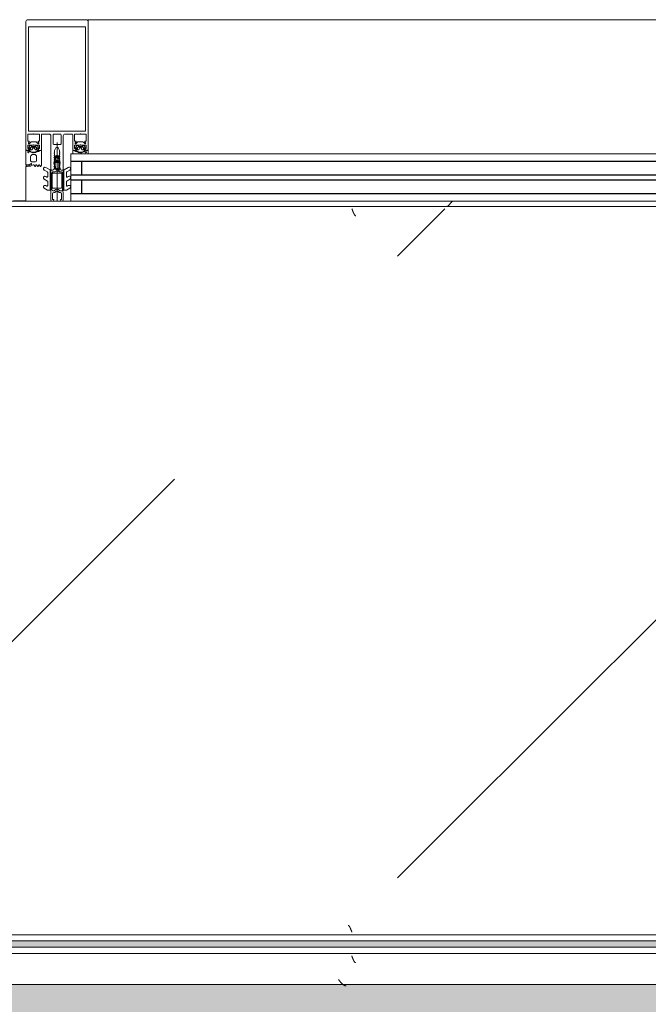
# Model space of a CAD drawing. Header units: millimetres. Extents: x 56389 to 130899, y 36187 to 101460.
# Tile 134 of 134: x 67122 to 67627, y 46164 to 46956. Entities that reach past the tile are written whole.
import ezdxf

# ---------------------------------------------------------------- set-up
doc = ezdxf.new("R2010")
doc.units = ezdxf.units.MM
for name, color, linetype, lineweight in [('Импосты витража', 7, 'Continuous', 9), ('Обобщенные модели', 7, 'Continuous', 9), ('Оборудование', 7, 'Continuous', 9), ('Панели витража', 7, 'Continuous', 9), ('Штриховка поверхностей', 7, 'Continuous', 9), ('Элементы узлов', 7, 'Continuous', 9)]:
    doc.layers.add(name, color=color, linetype=linetype, lineweight=lineweight)
pattern_1 = [(45, (115540, 7200), (0, 1000.0003), [50, -1364.214]), (45, (115540, 6700), (0, 1000.0003), [50, -1364.214]), (45, (116040, 6700), (0, 1000.0003), [50, -1364.214]), (45, (116254.64, 7414.64), (0, 1000.0003), [403.55, -1010.664]), (45, (116254.64, 6914.64), (0, 1000.0003), [403.55, -1010.664]), (45, (115754.64, 7414.64), (0, 1000.0003), [403.55, -1010.664]), (45, (115754.64, 6914.64), (0, 1000.0003), [453.55, -960.664])]
pattern_2 = [(45, (114720, 7200), (0, 1000.0003), [50, -1364.214]), (45, (114720, 6700), (0, 1000.0003), [50, -1364.214]), (45, (115220, 6700), (0, 1000.0003), [50, -1364.214]), (45, (115434.64, 7414.64), (0, 1000.0003), [403.55, -1010.664]), (45, (115434.64, 6914.64), (0, 1000.0003), [403.55, -1010.664]), (45, (114934.64, 7414.64), (0, 1000.0003), [403.55, -1010.664]), (45, (114934.64, 6914.64), (0, 1000.0003), [453.55, -960.664])]

# ---------------------------------------------------------------- blocks, each defined once
blk = doc.blocks.new('АРФ_Витраж_Остекление - SI_38mm_TripGlz_1 этаж-V31-ВКК_01_К4_З_ЭОМ_кабель_')
at = {"layer": 'Панели витража', "color": 254, "true_color": 0xcccccc}
for p, q in [((464, -38), (464, 0)), ((-464, -38), (464, -38))]:
    blk.add_line(p, q, dxfattribs=at)
at = {"layer": 'Панели витража', "color": 254, "lineweight": 25, "true_color": 0xcccccc}
for p, q in [((-464, -6), (464, -6)), ((455, -6), (455, -17)), ((-464, -17), (464, -17)), ((-464, -21), (464, -21)), ((455, -21), (455, -32)), ((-464, -32), (464, -32))]:
    blk.add_line(p, q, dxfattribs=at)
blk = doc.blocks.new('Rectangular Mullion - Schueco_FWS-50-HI_Mull_CovCap-20mm_Mull-105mm-V32-ВКК_01_К4_З_ЭОМ_кабель_')
at = {"layer": 'Импосты витража', "color": 254, "true_color": 0xcccccc}
for p, q in [((115690, 7846), (114790, 7846)), ((114740, 7700), (114740, 7728))]:
    blk.add_line(p, q, dxfattribs=at)
blk = doc.blocks.new('Rectangular Mullion - HI_CovCap-20mm_Mull-105mm-V33-ВКК_01_К4_З_ЭОМ_кабель_')
at = {"layer": 'Элементы узлов', "color": 254, "true_color": 0xcccccc}
for p, q in [((-25, 144.5), (-25, 130.68)), ((23.5, 146), (-23.5, 146)), ((25, 130.68), (25, 144.5)), ((-25, 136), (-25, 59.4)), ((-22.9, 135.44), (-22.9, 59.4)), ((22.9, 136), (22.9, 59.4)), ((25, 136), (25, 59.4)), ((-20.47, 47.7), (-17.13, 47.7)), ((-12.6, 53.5), (-12.6, 41.4)), ((-5, 25.5), (-5, 52.5)), ((-3.2, 46.1), (-3.2, 53.5)), ((-2.7, 54), (2.7, 54)), ((3.2, 53.5), (3.2, 46.1)), ((5, 52.5), (5, 25.5)), ((12.6, 41.4), (12.6, 53.5)), ((17.13, 47.7), (20.47, 47.7)), ((-22.3, 40.8), (-22.9, 40.8)), ((-22.9, 40.2), (-21.62, 40.2)), ((-21.76, 44.51), (-22.58, 43.54)), ((-22.24, 46.35), (-21.18, 47.41)), ((-21.2, 42.9), (-21.2, 41.7)), ((-21.07, 39.62), (-21.08, 39.77)), ((-19.5, 43.4), (-20.7, 43.4)), ((-20.7, 41.2), (-20.42, 41.2)), ((-20.16, 41.35), (-19.24, 42.95)), ((-17.65, 44), (-19.95, 44)), ((-18.36, 42.95), (-17.44, 41.35)), ((-16.9, 43.4), (-18.1, 43.4)), ((-17.18, 41.2), (-16.9, 41.2)), ((-16.46, 39.68), (-16.59, 39.75)), ((-16.42, 47.41), (-15.36, 46.35)), ((-16.4, 41.7), (-16.4, 42.9)), ((-15.02, 43.54), (-15.84, 44.51)), ((-14.64, 40.8), (-15.29, 40.8)), ((2.7, 45.6), (-2.7, 45.6)), ((0, 47.27), (0, 0)), ((14.64, 40.8), (15.29, 40.8)), ((15.02, 43.54), (15.84, 44.51)), ((15.36, 46.35), (16.42, 47.41)), ((16.4, 41.7), (16.4, 42.9)), ((16.46, 39.68), (16.59, 39.75)), ((16.9, 43.4), (18.1, 43.4)), ((17.18, 41.2), (16.9, 41.2)), ((18.36, 42.95), (17.44, 41.35)), ((17.65, 44), (19.95, 44)), ((20.16, 41.35), (19.24, 42.95)), ((19.5, 43.4), (20.7, 43.4)), ((20.7, 41.2), (20.42, 41.2)), ((21.07, 39.62), (21.08, 39.77)), ((21.18, 47.41), (22.24, 46.35)), ((21.2, 42.9), (21.2, 41.7)), ((22.9, 40.2), (21.62, 40.2)), ((21.76, 44.51), (22.58, 43.54)), ((22.3, 40.8), (22.9, 40.8)), ((-22.27, 39.59), (-22.55, 39.1)), ((-20.48, 39.51), (-20.66, 39.4)), ((-19.97, 39.2), (-20.02, 39.33)), ((-19.33, 39.22), (-19.48, 39.08)), ((-18.77, 39.04), (-18.85, 39.17)), ((-18.16, 39.23), (-18.26, 39.06)), ((-17.56, 39.21), (-17.67, 39.31)), ((-17.02, 39.56), (-17.07, 39.36)), ((-1.89, 34.49), (-2.1, 32.75)), ((-0.87, 36.5), (-1.7, 35.06)), ((-1.33, 33.68), (-1.33, 33.78)), ((-1.12, 34.47), (-0.43, 35.65)), ((-0.6, 32.5), (-0.6, 32.42)), ((0.84, 33), (-0.1, 33)), ((0.43, 35.65), (1.12, 34.47)), ((0.6, 32.3), (0.93, 32.3)), ((1.02, 31.78), (0.74, 32.06)), ((1.7, 35.06), (0.87, 36.5)), ((1.33, 33.78), (1.33, 33.68)), ((2.1, 32.75), (1.89, 34.49)), ((16.4, 35.6), (16.4, 32.6)), ((17.02, 39.56), (17.07, 39.36)), ((17.56, 39.21), (17.67, 39.31)), ((18.16, 39.23), (18.26, 39.06)), ((19.2, 37.6), (18.4, 37.6)), ((18.77, 39.04), (18.85, 39.17)), ((19.33, 39.22), (19.48, 39.08)), ((19.97, 39.2), (20.02, 39.33)), ((20.48, 39.51), (20.66, 39.4)), ((21.2, 32.6), (21.2, 35.6)), ((22.27, 39.59), (22.55, 39.1)), ((-7.75, 23.52), (-10.33, 25.01)), ((-9.07, 27.17), (-5.65, 25.19)), ((-5.4, 9.3), (-5.4, 24.76)), ((-3.5, 25), (-4.5, 25)), ((-2.24, 31), (-2.45, 30.87)), ((-2.45, 30.53), (-2.25, 30.41)), ((-1.7, 23.7), (-1.7, 24.9)), ((-1.4, 24.49), (-1.4, 23.99)), ((-1.25, 31.1), (0.74, 31.1)), ((-1.1, 23.82), (-0.5, 24.17)), ((0.3, 26.2), (-1.09, 26.2)), ((0.43, 25), (0.2, 25)), ((0.34, 25.28), (0.58, 25.52)), ((0.5, 24.17), (1.42, 23.63)), ((2.45, 30.87), (2.24, 31)), ((2.25, 30.41), (2.45, 30.53)), ((4.5, 25), (3.5, 25)), ((5.4, 24.76), (5.4, 9.3)), ((5.65, 25.19), (9.07, 27.17)), ((10.33, 25.01), (7.75, 23.52)), ((14.04, 28.99), (13.55, 28.15)), ((15.24, 28.15), (14.75, 28.99)), ((16.25, 28.99), (15.76, 28.15)), ((17.44, 28.15), (16.96, 28.99)), ((17.4, 31.6), (20.2, 31.6)), ((18.43, 28.95), (17.96, 28.15)), ((23.1, 29.29), (20.89, 30.27)), ((24.8, 29.2), (23.51, 29.2)), ((23.55, 28.9), (24.16, 28.9)), ((24.56, 28), (23.89, 28)), ((24.76, 28.3), (24.76, 28.2)), ((-7.75, 16.23), (-10.41, 17.77)), ((-9.07, 19.88), (-8.25, 19.41)), ((-7.5, 19.84), (-7.5, 23.08)), ((-3.9, 22), (-3.9, 11)), ((-3.4, 22.5), (3.4, 22.5)), ((-3.3, 23.5), (-1.9, 23.5)), ((1.92, 23.5), (3.3, 23.5)), ((3.9, 11), (3.9, 22)), ((4.3, 22.5), (4.3, 9.4)), ((7.5, 23.08), (7.5, 19.84)), ((10.41, 17.77), (7.75, 16.23)), ((8.25, 19.41), (9.07, 19.88)), ((-7.62, 8.87), (-10.41, 10.48)), ((-9.07, 12.6), (-8.25, 12.12)), ((-7.5, 12.55), (-7.5, 15.8)), ((-5.9, 8.8), (-7.37, 8.8)), ((-2.71, 8.4), (-4.02, 8.4)), ((3.4, 10.5), (-3.4, 10.5)), ((-1.7, 9), (-2, 8.69)), ((-1.42, 7.29), (-0.71, 8.01)), ((0.71, 8.01), (1.42, 7.29)), ((2, 8.69), (1.7, 9)), ((3.3, 8.4), (2.71, 8.4)), ((7.37, 8.8), (5.9, 8.8)), ((7.5, 15.8), (7.5, 12.55)), ((10.41, 10.48), (7.62, 8.87)), ((8.25, 12.12), (9.07, 12.6)), ((-5, 1), (-5, 6.7)), ((-3.7, 1.7), (-3.7, 6)), ((-2.7, 7), (-2.13, 7)), ((2.13, 7), (2.7, 7)), ((3.7, 6), (3.7, 1.7))]:
    blk.add_line(p, q, dxfattribs=at)
at = {"layer": 'Элементы узлов', "color": 254, "true_color": 0xcccccc, "flags": 128}
for points in [[(22.9, 130.68), (22.9, 140.2), (-22.9, 140.2), (-22.9, 130.68)], [(-19.05, 45.1), (-23.5, 45.1), (-23.5, 42.4), (-22.3, 42.4), (-22.3, 41.8), (-23.1, 41), (-25, 41), (-25, 57.79), (-25, 61)], [(22.9, 61), (22.9, 57.79), (22.9, 56.3), (11.2, 56.3), (-11.2, 56.3), (-22.9, 56.3), (-22.9, 57.79), (-22.9, 61)], [(25, 61), (25, 57.79), (25, 41), (23.1, 41), (22.3, 41.8), (22.3, 42.4), (23.5, 42.4), (23.5, 45.1), (19.05, 45.1)], [(-19.05, 54), (-23.5, 54), (-23.5, 48.3), (-22.3, 48.3), (-22.3, 47.7), (-22.95, 47.05)], [(-14.65, 47.05), (-15.3, 47.7), (-15.3, 48.3), (-14.1, 48.3), (-14.1, 54), (-18.55, 54)], [(-6.5, 54), (-11.2, 54), (-12.1, 54)], [(12.1, 54), (11.2, 54), (6.5, 54)], [(18.55, 54), (14.1, 54), (14.1, 48.3), (15.3, 48.3), (15.3, 47.7), (14.65, 47.05)], [(22.95, 47.05), (22.3, 47.7), (22.3, 48.3), (23.5, 48.3), (23.5, 54), (19.05, 54)], [(-23.5, 40.8), (-25, 40.8), (-25, 38)], [(-22.5, 43.09), (-22, 42.8), (-22, 42.67)], [(-13.1, 40.9), (-14.4, 40.9), (-15.3, 41.8), (-15.3, 42.4), (-14.1, 42.4), (-14.1, 45.1), (-18.55, 45.1)], [(-16.05, 40.2), (-14.75, 40.1), (-16.02, 40.1), (-16.02, 39.94)], [(-15.6, 42.67), (-15.6, 42.8), (-15.1, 43.09)], [(-12.6, 38), (-12.6, 40.8), (-13.95, 40.8)], [(-0.87, 42.8), (-2, 40.84), (-2, 39.84), (-2.5, 39.55), (-2, 39.26), (-2, 38.04), (-2.5, 37.75), (-2, 37.46), (-2, 36.24), (-2.5, 35.95), (-2, 35.66), (-2, 34.44), (-2.5, 34.15), (-2, 33.86), (-2, 32.64), (-2.5, 32.35), (-2, 32.06), (-2, 30.84), (-2.5, 30.55), (-2, 30.26), (-2, 29.04), (-2.5, 28.75), (-2, 28.46), (-2, 27.24), (-2.5, 26.95), (-2.5, 26)], [(2.5, 26), (2, 26.29), (2, 27.51), (2.5, 27.8), (2, 28.09), (2, 29.31), (2.5, 29.6), (2, 29.89), (2, 31.11), (2.5, 31.4), (2, 31.69), (2, 32.91), (2.5, 33.2), (2, 33.49), (2, 34.71), (2.5, 35), (2, 35.29), (2, 36.51), (2.5, 36.8), (2, 37.09), (2, 38.31), (2.5, 38.6), (2, 38.89), (2, 40.84), (0.87, 42.8)], [(13.03, 28.15), (12.6, 28.9), (12.6, 40.8), (13.95, 40.8)], [(18.55, 45.1), (14.1, 45.1), (14.1, 42.4), (15.3, 42.4), (15.3, 41.8), (14.4, 40.9), (13.1, 40.9)], [(16.05, 40.2), (14.75, 40.1), (16.02, 40.1), (16.02, 39.94)], [(15.6, 42.67), (15.6, 42.8), (15.1, 43.09)], [(22.5, 43.09), (22, 42.8), (22, 42.67)], [(23.5, 40.8), (25, 40.8), (25, 29.4)], [(-0.35, 31.99), (0.1, 31.73), (-1.23, 31.6)], [(0.4, 31.8), (0.4, 31.9), (0.4, 32.1)], [(-3.41, 25), (-5, 25), (-5, 9.1)], [(-1.55, 25.25), (-1.17, 25.64), (-0.2, 25.7), (-0.42, 25.6), (-1.25, 24.85)], [(-0.1, 25.3), (-0.1, 25.4), (0, 25.42)], [(5, 1), (5, 25), (3.41, 25)], [(-4.51, 8.95), (-4.3, 11), (-4.3, 22.5)], [(-2.65, 1), (-2.65, 1.4), (-3.4, 1.4)], [(3.4, 1.4), (2.65, 1.4), (2.65, 1)]]:
    blk.add_lwpolyline(points, dxfattribs=at)
blk.add_lwpolyline([(0, 37), (0, 35.9)], close=True, dxfattribs=at)
at = {"layer": 'Элементы узлов', "color": 254, "true_color": 0xcccccc}
for centre, radius, start, end in [((-23.5, 144.5), 1.5, 90, 180), ((23.5, 144.5), 1.5, 360, 90), ((-20.47, 46.7), 1, 90, 135), ((-18.8, 53.94), 0.256, 12.68038, 167.31962), ((-17.13, 46.7), 1, 45, 90), ((-12.1, 53.5), 0.5, 90, 180), ((-6.5, 52.5), 1.5, 360, 90), ((-2.7, 53.5), 0.5, 90, 180), ((2.7, 53.5), 0.5, 0, 90), ((6.5, 52.5), 1.5, 90, 180), ((12.1, 53.5), 0.5, 0, 90), ((17.13, 46.7), 1, 90, 135), ((18.8, 53.94), 0.256, 12.68038, 167.31962), ((20.47, 46.7), 1, 45, 90), ((-22.9, 39.55), 0.65, 90, 270), ((-23.2, 40.8), 0.3, 180, 0), ((-22.59, 46.7), 0.5, 135, 315), ((-22.35, 43.35), 0.3, 140.01031, 239.99507), ((-22.3, 41.1), 0.3, 270.90521, 359.98148), ((-21.41, 39.09), 1, 90.82716, 149.99773), ((-18.96, 41.89), 3.14, 165.49788, 194.50212), ((-21.15, 44), 0.8, 22.61561, 140.00332), ((-21.62, 39.7), 0.5, 54.92212, 90), ((-21.42, 39.75), 0.339, 3.00251, 90.82171), ((-18.8, 43.71), 4.4, 234.92212, 305.84121), ((-20.7, 42.9), 0.5, 89.98992, 180.01008), ((-20.7, 41.7), 0.5, 179.98974, 270.01026), ((-20.8, 39.64), 0.272, 183.0147, 299.98901), ((-20.42, 41.5), 0.3, 269.98791, 330.00644), ((-19.95, 44.5), 0.5, 202.62239, 269.99966), ((-19.5, 43.1), 0.3, 329.99756, 90.00642), ((-18.8, 45.04), 0.256, 12.68038, 167.31962), ((-18.1, 43.1), 0.3, 89.99872, 209.99731), ((-17.65, 44.5), 0.5, 269.99881, 337.37914), ((-17.18, 41.5), 0.3, 209.995, 270.01065), ((-16.45, 44), 0.8, 40.00306, 157.37723), ((-16.73, 39.48), 0.3, 63.00317, 164.99853), ((-16.9, 42.9), 0.5, 0.00918, 89.99082), ((-16.9, 41.7), 0.5, 270.00904, 359.99096), ((-16.32, 39.94), 0.3, 243.00899, 359.98883), ((-16.05, 39.9), 0.3, 90, 125.84121), ((-18.64, 41.89), 3.14, 346.80247, 14.483), ((-15.29, 41.1), 0.3, 166.80247, 270), ((-15.01, 46.7), 0.5, 225, 45), ((-15.25, 43.35), 0.3, 299.99829, 40.01132), ((-14.83, 40.53), 0.33, 270.00002, 54.90994), ((-14.75, 40.6), 0.5, 269.99115, 352.82633), ((-13.95, 40.5), 0.3, 90.00299, 172.8115), ((-13.1, 41.4), 0.5, 270, 0), ((-2.7, 46.1), 0.5, 180, 270), ((0, 42.3), 1, 30, 150), ((2.7, 46.1), 0.5, 270, 0), ((13.1, 41.4), 0.5, 180, 270), ((13.95, 40.5), 0.3, 7.1885, 89.99701), ((14.75, 40.6), 0.5, 187.17367, 270.00885), ((14.83, 40.53), 0.33, 125.09006, 269.99998), ((15.01, 46.7), 0.5, 135, 315), ((15.25, 43.35), 0.3, 139.98868, 240.00171), ((15.29, 41.1), 0.3, 270, 13.19753), ((18.64, 41.89), 3.14, 165.517, 193.19753), ((16.45, 44), 0.8, 22.62277, 139.99694), ((16.32, 39.94), 0.3, 180.01117, 296.99101), ((16.05, 39.9), 0.3, 54.15879, 90), ((18.8, 43.71), 4.4, 234.15879, 305.07788), ((16.9, 42.9), 0.5, 90.00918, 179.99082), ((16.9, 41.7), 0.5, 180.00904, 269.99096), ((16.73, 39.48), 0.3, 15.00147, 116.99683), ((17.18, 41.5), 0.3, 269.98935, 330.005), ((17.65, 44.5), 0.5, 202.62086, 270.00119), ((18.1, 43.1), 0.3, 330.00269, 90.00128), ((18.8, 45.04), 0.256, 12.68038, 167.31962), ((19.5, 43.1), 0.3, 89.99358, 210.00244), ((19.95, 44.5), 0.5, 270.00034, 337.37761), ((20.42, 41.5), 0.3, 209.99356, 270.01209), ((21.15, 44), 0.8, 39.99668, 157.38439), ((20.8, 39.64), 0.272, 240.01099, 356.9853), ((20.7, 42.9), 0.5, 359.98992, 90.01008), ((20.7, 41.7), 0.5, 269.98974, 0.01026), ((21.42, 39.75), 0.339, 89.17829, 176.99749), ((21.62, 39.7), 0.5, 90, 125.07788), ((21.41, 39.09), 1, 30.00227, 89.17284), ((18.96, 41.89), 3.14, 345.49788, 14.50212), ((22.3, 41.1), 0.3, 180.01852, 269.09479), ((22.59, 46.7), 0.5, 225, 45), ((22.35, 43.35), 0.3, 300.00493, 39.98969), ((23.2, 40.8), 0.3, 180, 0), ((22.9, 39.55), 0.65, 270, 90), ((-22.9, 39.3), 0.4, 269.99999, 330.00626), ((-20.32, 39.23), 0.316, 18.00331, 119.99297), ((-19.69, 39.29), 0.3, 197.9991, 314.99946), ((-19.11, 38.99), 0.316, 32.98956, 135.00901), ((-18.52, 39.21), 0.3, 213.00146, 329.99975), ((-17.88, 39.07), 0.316, 48.00262, 149.99741), ((-17.36, 39.43), 0.3, 227.99716, 345.00452), ((17.75, 30.31), 20, 173, 178.04971), ((-0.4, 34.31), 1.5, 150, 173), ((46.55, 30.33), 48, 176, 178.23414), ((-1.23, 31.8), 0.2, 178.23414, 270), ((0.27, 33.67), 1.6, 150, 176), ((0, 36), 1, 90.02865, 150), ((-0.1, 32.5), 0.5, 90, 180), ((-0.1, 32.42), 0.5, 180, 240), ((0, 35.4), 0.5, 90.0573, 150), ((0, 36), 1, 30, 89.97135), ((0, 35.4), 0.5, 30, 89.9427), ((0.2, 31.9), 0.2, 240, 0), ((0.2, 31.8), 0.2, 270, 0), ((0.6, 32.1), 0.2, 90, 180), ((0.6, 31.92), 0.2, 45, 180), ((0.74, 31.5), 0.4, 270, 45), ((0.84, 33.5), 0.5, 270, 3.83017), ((0.93, 31.8), 0.5, 1.77701, 90), ((-0.27, 33.67), 1.6, 4, 30), ((-46.55, 30.33), 48, 354.4962, 1.77701), ((-46.55, 30.33), 48, 3.83017, 4), ((0.4, 34.31), 1.5, 7, 30), ((-17.75, 30.31), 20, 1.95029, 7), ((18.4, 35.6), 2, 90.00207, 179.99793), ((17.4, 32.6), 1, 180.00127, 269.99873), ((17.36, 39.43), 0.3, 194.99548, 312.00284), ((17.88, 39.07), 0.316, 30.00259, 131.99738), ((18.52, 39.21), 0.3, 210.00025, 326.99854), ((19.11, 38.99), 0.316, 44.99099, 147.01044), ((19.2, 35.6), 2, 359.99744, 90.00256), ((19.69, 39.29), 0.3, 225.00054, 342.0009), ((20.32, 39.23), 0.316, 60.00703, 161.99669), ((20.2, 32.6), 1, 269.99283, 0.00717), ((22.9, 39.3), 0.4, 209.99374, 270.00001), ((-9.68, 26.13), 1.3, 154.41173, 240), ((-9.72, 26.04), 1.3, 60, 150), ((-5.9, 24.76), 0.5, 360, 60), ((-4.5, 25.5), 0.5, 180, 270), ((-3.5, 26), 1, 270, 0), ((-3.41, 26.5), 1.5, 270, 10.22002), ((-2.35, 30.7), 0.2, 120, 240), ((17.75, 30.31), 20, 179.72362, 190.22002), ((-1.2, 24.9), 0.5, 135, 180), ((-1.25, 30.9), 0.2, 90, 179.3132), ((46.55, 30.33), 48, 179.3132, 184.71248), ((-0.9, 24.49), 0.5, 135, 180), ((-1.2, 23.99), 0.2, 180, 300), ((-1.09, 26.4), 0.2, 184.71248, 270), ((-1.02, 25.5), 0.2, 90, 135), ((-0.42, 25.4), 0.2, 90, 135), ((0, 23.3), 1, 60, 120), ((-0.3, 25.4), 0.2, 360, 90), ((-0.2, 25.5), 0.2, 360, 90), ((0.2, 25.3), 0.3, 180, 270), ((0.2, 25.42), 0.2, 180, 315), ((0.3, 25.8), 0.4, 315, 90), ((0.43, 25.8), 0.8, 270, 354.4962), ((3.41, 26.5), 1.5, 169.77998, 270), ((-17.75, 30.31), 20, 349.77998, 0.27638), ((2.35, 30.7), 0.2, 300, 60), ((3.5, 26), 1, 180, 270), ((4.5, 25.5), 0.5, 270, 360), ((5.9, 24.76), 0.5, 120, 180), ((9.72, 26.04), 1.3, 30, 120), ((9.68, 26.13), 1.3, 300, 25.58827), ((13.29, 28.3), 0.3, 209.9964, 330.0036), ((14.4, 28.79), 0.41, 30.00523, 149.99477), ((15.5, 28.3), 0.3, 209.9964, 330.0036), ((16.6, 28.79), 0.41, 29.9985, 150.0015), ((17.7, 28.3), 0.3, 209.9964, 330.0036), ((18.86, 28.68), 0.51, 63.33857, 148.19306), ((23.89, 38.7), 10.7, 243.33981, 269.99936), ((20.75, 29.95), 0.35, 66.00158, 241.92521), ((23.55, 35.2), 6.3, 241.92787, 269.99964), ((23.51, 30.2), 1, 246.00621, 269.99547), ((24.16, 28.3), 0.6, 359.98764, 90.01018), ((24.56, 28.2), 0.2, 269.97732, 0.03798), ((24.8, 29.4), 0.2, 270.00393, 359.99169), ((-9.81, 18.81), 1.2, 150, 240), ((-9.72, 18.76), 1.3, 60, 150), ((-8, 19.84), 0.5, 240, 0), ((-8, 23.08), 0.5, 360, 60), ((-8, 15.8), 0.5, 360, 60), ((-3.3, 22.5), 1, 90, 180), ((-3.4, 22), 0.5, 90, 180), ((-1.9, 23.7), 0.2, 270, 0), ((1.92, 24.5), 1, 240, 270), ((3.3, 22.5), 1, 360, 90), ((3.4, 22), 0.5, 360, 90), ((8, 23.08), 0.5, 120, 180), ((8, 19.84), 0.5, 180, 300), ((8, 15.8), 0.5, 120, 180), ((9.72, 18.76), 1.3, 30, 120), ((9.81, 18.81), 1.2, 300, 30), ((-9.81, 11.52), 1.2, 150, 240), ((-9.72, 11.47), 1.3, 60, 150), ((-8, 12.55), 0.5, 240, 0), ((-7.37, 9.3), 0.5, 240, 270), ((-5.9, 9.3), 0.5, 270, 0), ((-4, 9.1), 1, 180, 216.8699), ((-5.6, 7.9), 1, 323.1301, 36.8699), ((-4.02, 8.9), 0.5, 174, 270), ((-3.4, 11), 0.5, 180, 270), ((-2.71, 9.4), 1, 270, 315), ((0, 7.3), 2.4, 45, 135), ((0, 7.3), 1, 45, 135), ((2.71, 9.4), 1, 225, 270), ((3.3, 9.4), 1, 270, 0), ((3.4, 11), 0.5, 270, 0), ((5.9, 9.3), 0.5, 180, 270), ((7.37, 9.3), 0.5, 270, 300), ((8, 12.55), 0.5, 180, 300), ((9.72, 11.47), 1.3, 30, 120), ((9.81, 11.52), 1.2, 300, 30), ((-4, 6.7), 1, 143.1301, 180), ((-4, 1), 1, 180, 270), ((-2.7, 6), 1, 90, 180), ((-3.4, 1.7), 0.3, 180, 270), ((-3.65, 1), 1, 270, 0), ((-2.13, 8), 1, 270, 315), ((2.13, 8), 1, 225, 270), ((3.65, 1), 1, 180, 270), ((2.7, 6), 1, 360, 90), ((3.4, 1.7), 0.3, 270, 0), ((4, 1), 1, 270, 0)]:
    blk.add_arc(centre, radius, start, end, dxfattribs=at)
blk = doc.blocks.new('FP_705-ВКК_01_К4_З_ЭОМ_кабель_')
at = {"layer": 'Оборудование', "color": 7, "true_color": 0xffffff}
for p, q in [((1538.05, 588), (1538.1, 587.87)), ((1538.1, 587.87), (1538.14, 587.73)), ((1538.14, 587.73), (1538.19, 587.6)), ((1538.19, 587.6), (1538.24, 587.46)), ((1538.24, 587.46), (1538.29, 587.33)), ((1538.29, 587.33), (1538.34, 587.2)), ((1538.34, 587.2), (1538.39, 587.07)), ((1538.39, 587.07), (1538.44, 586.93)), ((1538.44, 586.93), (1538.48, 586.8)), ((1538.48, 586.8), (1538.53, 586.67)), ((1538.53, 586.67), (1538.58, 586.54)), ((1538.58, 586.54), (1538.63, 586.41)), ((1538.63, 586.41), (1538.68, 586.29)), ((1538.68, 586.29), (1538.73, 586.16)), ((1538.73, 586.16), (1538.78, 586.03)), ((1538.78, 586.03), (1538.83, 585.91)), ((1538.83, 585.91), (1538.87, 585.78)), ((1538.87, 585.78), (1538.92, 585.66)), ((1538.92, 585.66), (1538.97, 585.54)), ((1538.97, 585.54), (1539.02, 585.42)), ((1539.02, 585.42), (1539.07, 585.3)), ((1539.07, 585.3), (1539.12, 585.19)), ((1539.12, 585.19), (1539.17, 585.07)), ((1539.17, 585.07), (1539.21, 584.96)), ((1539.21, 584.96), (1539.26, 584.85)), ((1539.26, 584.85), (1539.31, 584.74)), ((1539.31, 584.74), (1539.36, 584.63)), ((1539.36, 584.63), (1539.41, 584.53)), ((1539.41, 584.53), (1539.46, 584.43)), ((1539.46, 584.43), (1539.51, 584.32)), ((1539.51, 584.32), (1539.56, 584.23)), ((1539.56, 584.23), (1539.6, 584.13)), ((1539.6, 584.13), (1539.65, 584.03)), ((1539.65, 584.03), (1539.7, 583.94)), ((1539.7, 583.94), (1539.75, 583.85)), ((1539.75, 583.85), (1539.8, 583.77)), ((1539.8, 583.77), (1539.85, 583.68)), ((1539.85, 583.68), (1539.9, 583.6)), ((1539.9, 583.6), (1539.94, 583.52)), ((1539.94, 583.52), (1539.99, 583.44)), ((1540, 583.43), (1540.05, 583.36)), ((1540.05, 583.36), (1540.1, 583.29)), ((1540.1, 583.29), (1540.14, 583.22)), ((1540.14, 583.22), (1540.19, 583.16)), ((1540.19, 583.16), (1540.24, 583.1)), ((1540.24, 583.1), (1540.29, 583.04)), ((1540.29, 583.04), (1540.33, 582.98)), ((1540.33, 582.98), (1540.38, 582.93)), ((1540.38, 582.93), (1540.43, 582.88)), ((1540.43, 582.88), (1540.48, 582.83)), ((1540.48, 582.83), (1540.52, 582.79)), ((1540.52, 582.79), (1540.57, 582.75)), ((1540.57, 582.75), (1540.62, 582.71)), ((1540.62, 582.71), (1540.67, 582.67)), ((1540.67, 582.67), (1540.71, 582.64)), ((1540.71, 582.64), (1540.76, 582.61)), ((1540.76, 582.61), (1540.81, 582.59)), ((1540.81, 582.59), (1540.86, 582.56)), ((1540.86, 582.56), (1540.9, 582.54)), ((1540.9, 582.54), (1540.95, 582.52)), ((1540.95, 582.52), (1541, 582.51)), ((1541, 582.51), (1541.05, 582.5)), ((1541.05, 582.5), (1541.09, 582.49)), ((1541.09, 582.49), (1541.14, 582.49))]:
    blk.add_line(p, q, dxfattribs=at)
blk = doc.blocks.new('FP_706-ВКК_01_К4_З_ЭОМ_кабель_')
at = {"layer": 'Оборудование', "color": 7, "true_color": 0xffffff}
for p, q in [((1534.88, 11.77), (1534.93, 11.76)), ((1534.93, 11.76), (1534.98, 11.76)), ((1534.98, 11.76), (1535.03, 11.74)), ((1535.03, 11.74), (1535.08, 11.73)), ((1535.08, 11.73), (1535.13, 11.71)), ((1535.13, 11.71), (1535.18, 11.69)), ((1535.18, 11.69), (1535.23, 11.66)), ((1535.23, 11.66), (1535.28, 11.64)), ((1535.28, 11.64), (1535.32, 11.61)), ((1535.32, 11.61), (1535.37, 11.57)), ((1535.37, 11.57), (1535.42, 11.53)), ((1535.42, 11.53), (1535.47, 11.49)), ((1535.47, 11.49), (1535.52, 11.45)), ((1535.52, 11.45), (1535.57, 11.4)), ((1535.57, 11.4), (1535.62, 11.35)), ((1535.62, 11.35), (1535.67, 11.3)), ((1535.67, 11.3), (1535.72, 11.24)), ((1535.72, 11.24), (1535.77, 11.18)), ((1535.77, 11.18), (1535.82, 11.12)), ((1535.82, 11.12), (1535.86, 11.05)), ((1535.86, 11.05), (1535.91, 10.99)), ((1535.91, 10.99), (1535.96, 10.91)), ((1535.96, 10.91), (1536.01, 10.84)), ((1536.01, 10.84), (1536.06, 10.76)), ((1536.06, 10.76), (1536.11, 10.69)), ((1536.11, 10.69), (1536.16, 10.6)), ((1536.16, 10.6), (1536.21, 10.52)), ((1536.21, 10.52), (1536.26, 10.43)), ((1536.26, 10.43), (1536.31, 10.34)), ((1536.31, 10.34), (1536.36, 10.25)), ((1536.36, 10.25), (1536.4, 10.16)), ((1536.4, 10.16), (1536.45, 10.06)), ((1536.45, 10.06), (1536.5, 9.96)), ((1536.5, 9.96), (1536.55, 9.86)), ((1536.55, 9.86), (1536.6, 9.75)), ((1536.6, 9.75), (1536.65, 9.65)), ((1536.65, 9.65), (1536.7, 9.54)), ((1536.7, 9.54), (1536.75, 9.43)), ((1536.75, 9.43), (1536.8, 9.32)), ((1536.8, 9.32), (1536.85, 9.21)), ((1536.85, 9.21), (1536.9, 9.09)), ((1536.9, 9.09), (1536.94, 8.97)), ((1536.94, 8.97), (1536.99, 8.86)), ((1536.99, 8.86), (1537.04, 8.74)), ((1537.04, 8.74), (1537.09, 8.61)), ((1537.09, 8.61), (1537.14, 8.49)), ((1537.14, 8.49), (1537.19, 8.37)), ((1537.19, 8.37), (1537.24, 8.24)), ((1537.24, 8.24), (1537.29, 8.11)), ((1537.29, 8.11), (1537.34, 7.99)), ((1537.34, 7.99), (1537.39, 7.86)), ((1537.39, 7.86), (1537.44, 7.73)), ((1537.44, 7.73), (1537.48, 7.6)), ((1537.48, 7.6), (1537.53, 7.46)), ((1537.53, 7.46), (1537.58, 7.33)), ((1537.58, 7.33), (1537.63, 7.2)), ((1537.63, 7.2), (1537.68, 7.07)), ((1537.68, 7.07), (1537.73, 6.93)), ((1537.73, 6.93), (1537.78, 6.8)), ((1537.78, 6.8), (1537.83, 6.66)), ((1537.83, 6.66), (1537.88, 6.53)), ((1537.88, 6.53), (1537.93, 6.39)), ((1537.93, 6.39), (1537.98, 6.26))]:
    blk.add_line(p, q, dxfattribs=at)
blk = doc.blocks.new('ПР_Низ пояс - Тип 1-3772936-ВКК_01_К4_З_ЭОМ_кабель_')
at = {"layer": 'Оборудование', "true_color": 0xffffff}
h = blk.add_hatch(dxfattribs=at)
h.set_pattern_fill('FP_166', style=0, pattern_type=2)
h.set_pattern_definition(pattern_1)
h.paths.add_polyline_path([(845.04, 595), (820, 595), (820, 590), (867.5, 590), (867.5, 595)])
h.paths.add_polyline_path([(2339.56, 595), (870.04, 595), (870.04, 590), (2400, 590), (2400, 595)])
h = blk.add_hatch(dxfattribs=at)
h.set_pattern_fill('FP_166', style=0, pattern_type=2)
h.set_pattern_definition(pattern_1)
h.paths.add_polyline_path([(2400, 588), (870.04, 588), (870, 149.99), (820, 149.99), (820, 6.26), (2400, 6.26), (2400, 500.1)])
h.paths.add_polyline_path([(838.04, 588), (820, 588), (820, 252.5), (866.5, 252.5), (866.5, 250), (820, 250), (820, 152.49), (867.54, 152.49), (867.5, 588)])
h = blk.add_hatch(dxfattribs=at)
h.set_pattern_fill('FP_166', style=0, pattern_type=2)
h.set_pattern_definition(pattern_1)
h.paths.add_polyline_path([(886.71, 4.26), (820, 4.26), (820, 0), (2400, 0), (2400, 4.26), (1094.26, 4.26)])
at = {"layer": 'Оборудование', "color": 254, "true_color": 0xcccccc}
for p, q in [((870.04, 595), (2400, 595)), ((870.04, 590), (2400, 590)), ((820, 4.26), (2400, 4.26)), ((820, 0), (2400, 0))]:
    blk.add_line(p, q, dxfattribs=at)
for name in ['FP_705-ВКК_01_К4_З_ЭОМ_кабель_', 'FP_706-ВКК_01_К4_З_ЭОМ_кабель_']:
    blk.add_blockref(name, (0, 0), dxfattribs=at)
blk = doc.blocks.new('FP_707-ВКК_01_К4_З_ЭОМ_кабель_')
at = {"layer": 'Оборудование', "color": 7, "true_color": 0xffffff}
for p, q in [((715.05, 612.51), (715.1, 612.51)), ((715.1, 612.51), (715.15, 612.5)), ((715.15, 612.5), (715.2, 612.49)), ((715.2, 612.49), (715.25, 612.47)), ((715.25, 612.47), (715.29, 612.45)), ((715.29, 612.45), (715.34, 612.43)), ((715.34, 612.43), (715.39, 612.41)), ((715.39, 612.41), (715.44, 612.38)), ((715.44, 612.38), (715.49, 612.35)), ((715.49, 612.35), (715.54, 612.31)), ((715.54, 612.31), (715.59, 612.28)), ((715.59, 612.28), (715.64, 612.24)), ((715.64, 612.24), (715.69, 612.19)), ((715.69, 612.19), (715.74, 612.14)), ((715.74, 612.14), (715.79, 612.09)), ((715.79, 612.09), (715.83, 612.04)), ((715.83, 612.04), (715.88, 611.98)), ((715.88, 611.98), (715.93, 611.93)), ((715.93, 611.93), (715.98, 611.86)), ((715.98, 611.86), (716.03, 611.8)), ((716.03, 611.8), (716.08, 611.73)), ((716.08, 611.73), (716.13, 611.66)), ((716.13, 611.66), (716.18, 611.58)), ((716.18, 611.58), (716.23, 611.51)), ((716.23, 611.51), (716.28, 611.43)), ((716.28, 611.43), (716.33, 611.35)), ((716.33, 611.35), (716.37, 611.26)), ((716.37, 611.26), (716.42, 611.18)), ((716.42, 611.18), (716.47, 611.09)), ((716.47, 611.09), (716.52, 610.99)), ((716.52, 610.99), (716.57, 610.9)), ((716.57, 610.9), (716.62, 610.8)), ((716.62, 610.8), (716.67, 610.7)), ((716.67, 610.7), (716.72, 610.6)), ((716.72, 610.6), (716.77, 610.5)), ((716.77, 610.5), (716.82, 610.39)), ((716.82, 610.39), (716.87, 610.28)), ((716.87, 610.28), (716.91, 610.18)), ((716.91, 610.18), (716.96, 610.06)), ((716.96, 610.06), (717.01, 609.95)), ((717.01, 609.95), (717.06, 609.83)), ((717.06, 609.83), (717.11, 609.72)), ((717.11, 609.72), (717.16, 609.6)), ((717.16, 609.6), (717.21, 609.48)), ((717.21, 609.48), (717.26, 609.36)), ((717.26, 609.36), (717.31, 609.23)), ((717.31, 609.23), (717.36, 609.11)), ((717.36, 609.11), (717.4, 608.98)), ((717.4, 608.98), (717.45, 608.86)), ((717.45, 608.86), (717.5, 608.73)), ((717.5, 608.73), (717.55, 608.6)), ((717.55, 608.6), (717.6, 608.47)), ((717.6, 608.47), (717.65, 608.34)), ((717.65, 608.34), (717.7, 608.21)), ((717.7, 608.21), (717.75, 608.08)), ((717.75, 608.08), (717.8, 607.94)), ((717.8, 607.94), (717.85, 607.81)), ((717.85, 607.81), (717.9, 607.67)), ((717.9, 607.67), (717.94, 607.54)), ((717.94, 607.54), (717.99, 607.41)), ((717.99, 607.41), (718.04, 607.27)), ((718.04, 607.27), (718.09, 607.14)), ((718.09, 607.14), (718.14, 607))]:
    blk.add_line(p, q, dxfattribs=at)
blk = doc.blocks.new('FP_708-ВКК_01_К4_З_ЭОМ_кабель_')
at = {"layer": 'Оборудование', "color": 7, "true_color": 0xffffff}
for p, q in [((722.72, 631.16), (722.82, 631.16)), ((722.82, 631.16), (722.91, 631.15)), ((722.91, 631.15), (723.01, 631.14)), ((723.01, 631.14), (723.11, 631.12)), ((723.11, 631.12), (723.21, 631.1)), ((723.21, 631.1), (723.3, 631.08)), ((723.3, 631.08), (723.4, 631.06)), ((723.4, 631.06), (723.5, 631.03)), ((723.5, 631.03), (723.59, 631)), ((723.59, 631), (723.69, 630.96)), ((723.69, 630.96), (723.79, 630.93)), ((723.79, 630.93), (723.89, 630.89)), ((723.89, 630.89), (723.98, 630.85)), ((723.98, 630.85), (724.08, 630.8)), ((724.08, 630.8), (724.18, 630.75)), ((724.18, 630.75), (724.28, 630.7)), ((724.28, 630.7), (724.37, 630.65)), ((724.37, 630.65), (724.47, 630.59)), ((724.47, 630.59), (724.57, 630.54)), ((724.57, 630.54), (724.67, 630.47)), ((724.67, 630.47), (724.76, 630.41)), ((724.76, 630.41), (724.86, 630.34)), ((724.86, 630.34), (724.96, 630.27)), ((724.96, 630.27), (725.05, 630.2)), ((725.05, 630.2), (725.15, 630.13)), ((725.15, 630.13), (725.25, 630.05)), ((725.25, 630.05), (725.35, 629.97)), ((725.35, 629.97), (725.44, 629.89)), ((725.44, 629.89), (725.54, 629.81)), ((725.54, 629.81), (725.64, 629.72)), ((725.64, 629.72), (725.74, 629.63)), ((725.74, 629.63), (725.83, 629.54)), ((725.83, 629.54), (725.93, 629.45)), ((725.93, 629.45), (726.03, 629.35)), ((726.03, 629.35), (726.13, 629.26)), ((726.13, 629.26), (726.22, 629.16)), ((726.22, 629.16), (726.32, 629.06)), ((726.32, 629.06), (726.42, 628.95)), ((726.42, 628.95), (726.52, 628.85)), ((726.52, 628.85), (726.61, 628.75)), ((726.61, 628.75), (726.71, 628.64)), ((726.71, 628.64), (726.81, 628.53)), ((726.81, 628.53), (726.9, 628.42)), ((726.9, 628.42), (727, 628.31)), ((727, 628.31), (727.1, 628.19)), ((727.1, 628.19), (727.2, 628.08)), ((727.2, 628.08), (727.29, 627.96)), ((727.29, 627.96), (727.39, 627.85)), ((727.39, 627.85), (727.49, 627.73)), ((727.49, 627.73), (727.59, 627.61)), ((727.59, 627.61), (727.68, 627.49)), ((727.68, 627.49), (727.78, 627.37)), ((727.78, 627.37), (727.88, 627.25)), ((727.88, 627.25), (727.98, 627.13)), ((727.98, 627.13), (728.07, 627)), ((728.07, 627), (728.17, 626.88)), ((728.17, 626.88), (728.27, 626.75)), ((728.27, 626.75), (728.37, 626.63)), ((728.37, 626.63), (728.46, 626.5)), ((728.46, 626.5), (728.56, 626.38)), ((728.56, 626.38), (728.66, 626.25)), ((728.66, 626.25), (728.75, 626.13)), ((728.75, 626.13), (728.85, 626))]:
    blk.add_line(p, q, dxfattribs=at)
blk = doc.blocks.new('ПР_Перед пояса - Тип 1-3772937-ВКК_01_К4_З_ЭОМ_кабель_')
at = {"layer": 'Оборудование', "true_color": 0xffffff}
h = blk.add_hatch(dxfattribs=at)
h.set_pattern_fill('FP_167', style=0, pattern_type=2)
h.set_pattern_definition(pattern_2)
h.paths.add_polyline_path([(47.5, 626), (0, 626), (0, 607), (47.5, 607)])
h.paths.add_polyline_path([(689.36, 626), (50, 626), (50, 607), (1580, 607), (1580, 626), (896.91, 626)])
h = blk.add_hatch(dxfattribs=at)
h.set_pattern_fill('FP_167', style=0, pattern_type=2)
h.set_pattern_definition(pattern_2)
h.paths.add_polyline_path([(47.5, 605), (0, 605), (0, 600), (47.5, 600)])
h.paths.add_polyline_path([(1580, 605), (50, 605), (50, 600), (1580, 600)])
at = {"layer": 'Оборудование', "color": 254, "true_color": 0xcccccc}
for p, q in [((50, 630), (1580, 630)), ((50, 605), (1580, 605)), ((50, 600), (1580, 600))]:
    blk.add_line(p, q, dxfattribs=at)
for name in ['FP_708-ВКК_01_К4_З_ЭОМ_кабель_', 'FP_707-ВКК_01_К4_З_ЭОМ_кабель_']:
    blk.add_blockref(name, (0, 0), dxfattribs=at)
blk = doc.blocks.new('Отлив_2 - Тип 1-V884-ВКК_01_К4_З_ЭОМ_кабель_')
at = {"layer": 'Обобщенные модели', "color": 254, "true_color": 0xcccccc}
blk.add_line((10, 0), (0, 0), dxfattribs=at)
blk = doc.blocks.new('Наметкина 10_ТД_АРФ_К4_R21_rvt-1-ВКК_01_К4_З_ЭОМ_кабель_')
at = {"layer": 'Штриховка поверхностей', "lineweight": 5, "true_color": 0xfafafa}
h = blk.add_hatch(color=7, dxfattribs=at)
h.paths.add_polyline_path([(110970, 4500.23), (118420.02, 4500.23), (118420.02, 5285), (115670, 5285), (115670, 7070), (110970, 7070), (110970, 5808.12)])
h.paths.add_polyline_path([(114407.99, 7100), (115669.96, 7100), (115669.96, 7105), (110970, 7105), (110970, 7100), (114200.44, 7100)])
h.paths.add_polyline_path([(117590, 7600), (118390, 7600), (118390, 7700), (115800, 7700), (115800, 7600), (117490, 7600), (117490, 7700), (117590, 7700)])
at = {"layer": 'Импосты витража', "color": 254, "lineweight": 9, "true_color": 0xcccccc}
blk.add_blockref('Rectangular Mullion - Schueco_FWS-50-HI_Mull_CovCap-20mm_Mull-105mm-V32-ВКК_01_К4_З_ЭОМ_кабель_', (0, 0), dxfattribs=at)
at = {"layer": 'Импосты витража', "color": 254, "lineweight": 9, "true_color": 0xcccccc, "extrusion": (0, 0, -1)}
blk.add_blockref('Rectangular Mullion - HI_CovCap-20mm_Mull-105mm-V33-ВКК_01_К4_З_ЭОМ_кабель_', (-114765, 7700), dxfattribs=at)
at = {"layer": 'Обобщенные модели', "color": 254, "lineweight": 9, "true_color": 0xcccccc}
blk.add_blockref('Отлив_2 - Тип 1-V884-ВКК_01_К4_З_ЭОМ_кабель_', (114730, 7700.23), dxfattribs=at)
at = {"layer": 'Оборудование', "color": 254, "lineweight": 9, "true_color": 0xcccccc, "rotation": 180}
for name, p in [('ПР_Низ пояс - Тип 1-3772936-ВКК_01_К4_З_ЭОМ_кабель_', (116540, 7700)), ('ПР_Перед пояса - Тип 1-3772937-ВКК_01_К4_З_ЭОМ_кабель_', (115720, 7700))]:
    blk.add_blockref(name, p, dxfattribs=at)
at = {"layer": 'Панели витража', "color": 254, "lineweight": 9, "true_color": 0xcccccc, "rotation": 180}
blk.add_blockref('АРФ_Витраж_Остекление - SI_38mm_TripGlz_1 этаж-V31-ВКК_01_К4_З_ЭОМ_кабель_', (115240, 7700), dxfattribs=at)

msp = doc.modelspace()

# ---------------------------------------------------------------- block references
at = {"lineweight": 5}
msp.add_blockref('Наметкина 10_ТД_АРФ_К4_R21_rvt-1-ВКК_01_К4_З_ЭОМ_кабель_', (-47613.27, 39109.59), dxfattribs=at)

doc.saveas('drawing.dxf')
